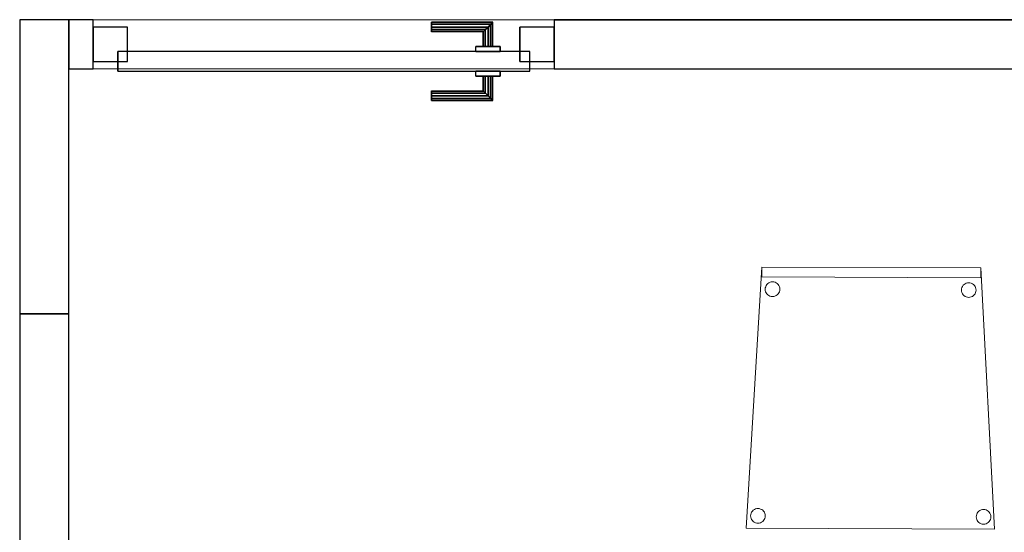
# Model space of a CAD drawing. Header units: metres. Extents: x 397.7 to 427.5, y 12.7 to 28.4.
# Tile 5 of 139: x 405.5 to 407.5, y 15.4 to 16.4. Entities that reach past the tile are written whole.
import ezdxf

# ---------------------------------------------------------------- set-up
doc = ezdxf.new("R2010")
doc.units = ezdxf.units.M
doc.layers.add('01_CARPINTERIA', color=5, linetype='Continuous', lineweight=25, true_color=0x0000ff)
for name, color, linetype, lineweight in [('02_MOBILIARIO', 7, 'Continuous', 18), ('A-DETL-____-MBND', 7, 'Continuous', 18), ('A-GENM-____-OTLN', 7, 'Continuous', 18), ('A-WALL-____-MCUT', 7, 'Continuous', 25), ('A-WALL-____-OTLN', 7, 'Continuous', 25)]:
    doc.layers.add(name, color=color, linetype=linetype, lineweight=lineweight)

# ---------------------------------------------------------------- blocks, each defined once
blk = doc.blocks.new('Family - Cadira confident_P2-152712-05_CLI_AIGUA_P2')
at = {"layer": 'A-DETL-____-MBND', "color": 253, "true_color": 0xaaaaaa}
for p, q in [((0, 0.0022), (0.0323, 0.5347)), ((0.0323, 0.5347), (0, 0.0022)), ((0.0322, 0.5147), (0.0323, 0.5347)), ((0.0323, 0.5347), (0.0322, 0.5147)), ((0.0323, 0.5347), (0.4788, 0.5327)), ((0.4788, 0.5327), (0.0323, 0.5347)), ((0.0323, 0.5347), (0.4788, 0.5327)), ((0.4788, 0.5327), (0.0323, 0.5347)), ((0.4788, 0.5327), (0.4787, 0.5127)), ((0.4787, 0.5127), (0.4788, 0.5327)), ((0.4788, 0.5327), (0.5065, 0)), ((0.5065, 0), (0.4788, 0.5327)), ((0.4787, 0.5127), (0.0322, 0.5147)), ((0.0322, 0.5147), (0.4787, 0.5127)), ((0.0444, 0.501), (0.0466, 0.5024)), ((0.0466, 0.5024), (0.0444, 0.501)), ((0.0466, 0.5024), (0.0489, 0.5035)), ((0.0489, 0.5035), (0.0466, 0.5024)), ((0.0489, 0.5035), (0.0515, 0.5042)), ((0.0515, 0.5042), (0.0489, 0.5035)), ((0.0515, 0.5042), (0.054, 0.5044)), ((0.054, 0.5044), (0.0515, 0.5042)), ((0.054, 0.5044), (0.0566, 0.5042)), ((0.0566, 0.5042), (0.054, 0.5044)), ((0.0566, 0.5042), (0.0592, 0.5035)), ((0.0592, 0.5035), (0.0566, 0.5042)), ((0.0592, 0.5035), (0.0615, 0.5024)), ((0.0615, 0.5024), (0.0592, 0.5035)), ((0.0615, 0.5024), (0.0636, 0.5009)), ((0.0636, 0.5009), (0.0615, 0.5024)), ((0.4489, 0.5018), (0.4514, 0.5025)), ((0.4514, 0.5025), (0.4489, 0.5018)), ((0.4514, 0.5025), (0.454, 0.5027)), ((0.454, 0.5027), (0.4514, 0.5025)), ((0.454, 0.5027), (0.4566, 0.5024)), ((0.4566, 0.5024), (0.454, 0.5027)), ((0.4566, 0.5024), (0.4591, 0.5018)), ((0.4591, 0.5018), (0.4566, 0.5024)), ((0.039, 0.4895), (0.0393, 0.4921)), ((0.0393, 0.4921), (0.039, 0.4895)), ((0.0393, 0.4869), (0.039, 0.4895)), ((0.039, 0.4895), (0.0393, 0.4869)), ((0.0393, 0.4921), (0.04, 0.4946)), ((0.04, 0.4946), (0.0393, 0.4921)), ((0.0399, 0.4844), (0.0393, 0.4869)), ((0.0393, 0.4869), (0.0399, 0.4844)), ((0.041, 0.4821), (0.0399, 0.4844)), ((0.0399, 0.4844), (0.041, 0.4821)), ((0.04, 0.4946), (0.0411, 0.497)), ((0.0411, 0.497), (0.04, 0.4946)), ((0.0425, 0.4799), (0.041, 0.4821)), ((0.041, 0.4821), (0.0425, 0.4799)), ((0.0411, 0.497), (0.0426, 0.4991)), ((0.0426, 0.4991), (0.0411, 0.497)), ((0.0426, 0.4991), (0.0444, 0.501)), ((0.0444, 0.501), (0.0426, 0.4991)), ((0.0636, 0.5009), (0.0655, 0.499)), ((0.0655, 0.499), (0.0636, 0.5009)), ((0.0669, 0.4819), (0.0654, 0.4798)), ((0.0654, 0.4798), (0.0669, 0.4819)), ((0.0655, 0.499), (0.067, 0.4969)), ((0.067, 0.4969), (0.0655, 0.499)), ((0.068, 0.4843), (0.0669, 0.4819)), ((0.0669, 0.4819), (0.068, 0.4843)), ((0.067, 0.4969), (0.068, 0.4945)), ((0.068, 0.4945), (0.067, 0.4969)), ((0.068, 0.4945), (0.0687, 0.492)), ((0.0687, 0.492), (0.068, 0.4945)), ((0.0687, 0.4868), (0.068, 0.4843)), ((0.068, 0.4843), (0.0687, 0.4868)), ((0.0687, 0.492), (0.0689, 0.4894)), ((0.0689, 0.4894), (0.0687, 0.492)), ((0.0689, 0.4894), (0.0687, 0.4868)), ((0.0687, 0.4868), (0.0689, 0.4894)), ((0.439, 0.4878), (0.4393, 0.4904)), ((0.4393, 0.4904), (0.439, 0.4878)), ((0.4393, 0.4852), (0.439, 0.4878)), ((0.439, 0.4878), (0.4393, 0.4852)), ((0.4393, 0.4904), (0.44, 0.4929)), ((0.44, 0.4929), (0.4393, 0.4904)), ((0.4399, 0.4827), (0.4393, 0.4852)), ((0.4393, 0.4852), (0.4399, 0.4827)), ((0.441, 0.4803), (0.4399, 0.4827)), ((0.4399, 0.4827), (0.441, 0.4803)), ((0.44, 0.4929), (0.4411, 0.4953)), ((0.4411, 0.4953), (0.44, 0.4929)), ((0.4411, 0.4953), (0.4426, 0.4974)), ((0.4426, 0.4974), (0.4411, 0.4953)), ((0.4426, 0.4974), (0.4444, 0.4992)), ((0.4444, 0.4992), (0.4426, 0.4974)), ((0.4444, 0.4992), (0.4466, 0.5007)), ((0.4466, 0.5007), (0.4444, 0.4992)), ((0.4466, 0.5007), (0.4489, 0.5018)), ((0.4489, 0.5018), (0.4466, 0.5007)), ((0.4591, 0.5018), (0.4615, 0.5006)), ((0.4615, 0.5006), (0.4591, 0.5018)), ((0.4615, 0.5006), (0.4636, 0.4991)), ((0.4636, 0.4991), (0.4615, 0.5006)), ((0.4636, 0.4991), (0.4655, 0.4973)), ((0.4655, 0.4973), (0.4636, 0.4991)), ((0.4655, 0.4973), (0.4669, 0.4951)), ((0.4669, 0.4951), (0.4655, 0.4973)), ((0.4669, 0.4951), (0.468, 0.4928)), ((0.468, 0.4928), (0.4669, 0.4951)), ((0.468, 0.4826), (0.4669, 0.4802)), ((0.4669, 0.4802), (0.468, 0.4826)), ((0.468, 0.4928), (0.4687, 0.4903)), ((0.4687, 0.4903), (0.468, 0.4928)), ((0.4687, 0.4851), (0.468, 0.4826)), ((0.468, 0.4826), (0.4687, 0.4851)), ((0.4687, 0.4903), (0.4689, 0.4877)), ((0.4689, 0.4877), (0.4687, 0.4903)), ((0.4689, 0.4877), (0.4687, 0.4851)), ((0.4687, 0.4851), (0.4689, 0.4877)), ((0.0443, 0.4781), (0.0425, 0.4799)), ((0.0425, 0.4799), (0.0443, 0.4781)), ((0.0465, 0.4766), (0.0443, 0.4781)), ((0.0443, 0.4781), (0.0465, 0.4766)), ((0.0488, 0.4755), (0.0465, 0.4766)), ((0.0465, 0.4766), (0.0488, 0.4755)), ((0.0513, 0.4748), (0.0488, 0.4755)), ((0.0488, 0.4755), (0.0513, 0.4748)), ((0.0539, 0.4745), (0.0513, 0.4748)), ((0.0513, 0.4748), (0.0539, 0.4745)), ((0.0565, 0.4748), (0.0539, 0.4745)), ((0.0539, 0.4745), (0.0565, 0.4748)), ((0.059, 0.4754), (0.0565, 0.4748)), ((0.0565, 0.4748), (0.059, 0.4754)), ((0.0614, 0.4765), (0.059, 0.4754)), ((0.059, 0.4754), (0.0614, 0.4765)), ((0.0635, 0.478), (0.0614, 0.4765)), ((0.0614, 0.4765), (0.0635, 0.478)), ((0.0654, 0.4798), (0.0635, 0.478)), ((0.0635, 0.478), (0.0654, 0.4798)), ((0.4425, 0.4782), (0.441, 0.4803)), ((0.441, 0.4803), (0.4425, 0.4782)), ((0.4443, 0.4763), (0.4425, 0.4782)), ((0.4425, 0.4782), (0.4443, 0.4763)), ((0.4465, 0.4748), (0.4443, 0.4763)), ((0.4443, 0.4763), (0.4465, 0.4748)), ((0.4488, 0.4737), (0.4465, 0.4748)), ((0.4465, 0.4748), (0.4488, 0.4737)), ((0.4513, 0.473), (0.4488, 0.4737)), ((0.4488, 0.4737), (0.4513, 0.473)), ((0.4539, 0.4728), (0.4513, 0.473)), ((0.4513, 0.473), (0.4539, 0.4728)), ((0.4565, 0.473), (0.4539, 0.4728)), ((0.4539, 0.4728), (0.4565, 0.473)), ((0.459, 0.4737), (0.4565, 0.473)), ((0.4565, 0.473), (0.459, 0.4737)), ((0.4614, 0.4748), (0.459, 0.4737)), ((0.459, 0.4737), (0.4614, 0.4748)), ((0.4635, 0.4763), (0.4614, 0.4748)), ((0.4614, 0.4748), (0.4635, 0.4763)), ((0.4654, 0.4781), (0.4635, 0.4763)), ((0.4635, 0.4763), (0.4654, 0.4781)), ((0.4669, 0.4802), (0.4654, 0.4781)), ((0.4654, 0.4781), (0.4669, 0.4802)), ((0.0148, 0.0387), (0.0169, 0.0402)), ((0.0169, 0.0402), (0.0148, 0.0387)), ((0.0169, 0.0402), (0.0193, 0.0413)), ((0.0193, 0.0413), (0.0169, 0.0402)), ((0.0193, 0.0413), (0.0218, 0.0419)), ((0.0218, 0.0419), (0.0193, 0.0413)), ((0.0218, 0.0419), (0.0244, 0.0421)), ((0.0244, 0.0421), (0.0218, 0.0419)), ((0.0244, 0.0421), (0.027, 0.0419)), ((0.027, 0.0419), (0.0244, 0.0421)), ((0.027, 0.0419), (0.0295, 0.0412)), ((0.0295, 0.0412), (0.027, 0.0419)), ((0.0295, 0.0412), (0.0319, 0.0401)), ((0.0319, 0.0401), (0.0295, 0.0412)), ((0.0094, 0.0273), (0.0096, 0.0298)), ((0.0096, 0.0298), (0.0094, 0.0273)), ((0.0096, 0.0247), (0.0094, 0.0273)), ((0.0094, 0.0273), (0.0096, 0.0247)), ((0.0096, 0.0298), (0.0103, 0.0324)), ((0.0103, 0.0324), (0.0096, 0.0298)), ((0.0103, 0.0221), (0.0096, 0.0247)), ((0.0096, 0.0247), (0.0103, 0.0221)), ((0.0103, 0.0324), (0.0114, 0.0347)), ((0.0114, 0.0347), (0.0103, 0.0324)), ((0.0114, 0.0198), (0.0103, 0.0221)), ((0.0103, 0.0221), (0.0114, 0.0198)), ((0.0114, 0.0347), (0.0129, 0.0368)), ((0.0129, 0.0368), (0.0114, 0.0347)), ((0.0129, 0.0368), (0.0148, 0.0387)), ((0.0148, 0.0387), (0.0129, 0.0368)), ((0.0319, 0.0401), (0.034, 0.0386)), ((0.034, 0.0386), (0.0319, 0.0401)), ((0.034, 0.0386), (0.0358, 0.0367)), ((0.0358, 0.0367), (0.034, 0.0386)), ((0.0358, 0.0367), (0.0373, 0.0346)), ((0.0373, 0.0346), (0.0358, 0.0367)), ((0.0383, 0.022), (0.0372, 0.0197)), ((0.0372, 0.0197), (0.0383, 0.022)), ((0.0373, 0.0346), (0.0384, 0.0322)), ((0.0384, 0.0322), (0.0373, 0.0346)), ((0.039, 0.0245), (0.0383, 0.022)), ((0.0383, 0.022), (0.039, 0.0245)), ((0.0384, 0.0322), (0.0391, 0.0297)), ((0.0391, 0.0297), (0.0384, 0.0322)), ((0.0393, 0.0271), (0.039, 0.0245)), ((0.039, 0.0245), (0.0393, 0.0271)), ((0.0391, 0.0297), (0.0393, 0.0271)), ((0.0393, 0.0271), (0.0391, 0.0297)), ((0.4694, 0.0253), (0.4696, 0.0279)), ((0.4696, 0.0279), (0.4694, 0.0253)), ((0.4696, 0.0227), (0.4694, 0.0253)), ((0.4694, 0.0253), (0.4696, 0.0227)), ((0.4696, 0.0279), (0.4703, 0.0304)), ((0.4703, 0.0304), (0.4696, 0.0279)), ((0.4703, 0.0201), (0.4696, 0.0227)), ((0.4696, 0.0227), (0.4703, 0.0201)), ((0.4703, 0.0304), (0.4714, 0.0327)), ((0.4714, 0.0327), (0.4703, 0.0304)), ((0.4714, 0.0178), (0.4703, 0.0201)), ((0.4703, 0.0201), (0.4714, 0.0178)), ((0.4714, 0.0327), (0.4729, 0.0348)), ((0.4729, 0.0348), (0.4714, 0.0327)), ((0.4729, 0.0348), (0.4748, 0.0367)), ((0.4748, 0.0367), (0.4729, 0.0348)), ((0.4748, 0.0367), (0.4769, 0.0382)), ((0.4769, 0.0382), (0.4748, 0.0367)), ((0.4769, 0.0382), (0.4793, 0.0393)), ((0.4793, 0.0393), (0.4769, 0.0382)), ((0.4793, 0.0393), (0.4818, 0.0399)), ((0.4818, 0.0399), (0.4793, 0.0393)), ((0.4818, 0.0399), (0.4844, 0.0401)), ((0.4844, 0.0401), (0.4818, 0.0399)), ((0.4844, 0.0401), (0.487, 0.0399)), ((0.487, 0.0399), (0.4844, 0.0401)), ((0.487, 0.0399), (0.4895, 0.0392)), ((0.4895, 0.0392), (0.487, 0.0399)), ((0.4895, 0.0392), (0.4919, 0.0381)), ((0.4919, 0.0381), (0.4895, 0.0392)), ((0.4919, 0.0381), (0.494, 0.0366)), ((0.494, 0.0366), (0.4919, 0.0381)), ((0.494, 0.0366), (0.4958, 0.0347)), ((0.4958, 0.0347), (0.494, 0.0366)), ((0.4958, 0.0347), (0.4973, 0.0326)), ((0.4973, 0.0326), (0.4958, 0.0347)), ((0.4973, 0.0326), (0.4984, 0.0302)), ((0.4984, 0.0302), (0.4973, 0.0326)), ((0.499, 0.0225), (0.4983, 0.02)), ((0.4983, 0.02), (0.499, 0.0225)), ((0.4984, 0.0302), (0.4991, 0.0277)), ((0.4991, 0.0277), (0.4984, 0.0302)), ((0.4993, 0.0251), (0.499, 0.0225)), ((0.499, 0.0225), (0.4993, 0.0251)), ((0.4991, 0.0277), (0.4993, 0.0251)), ((0.4993, 0.0251), (0.4991, 0.0277)), ((0.5065, 0), (0, 0.0022)), ((0, 0.0022), (0.5065, 0)), ((0.0128, 0.0176), (0.0114, 0.0198)), ((0.0114, 0.0198), (0.0128, 0.0176)), ((0.0147, 0.0158), (0.0128, 0.0176)), ((0.0128, 0.0176), (0.0147, 0.0158)), ((0.0168, 0.0143), (0.0147, 0.0158)), ((0.0147, 0.0158), (0.0168, 0.0143)), ((0.0192, 0.0132), (0.0168, 0.0143)), ((0.0168, 0.0143), (0.0192, 0.0132)), ((0.0217, 0.0125), (0.0192, 0.0132)), ((0.0192, 0.0132), (0.0217, 0.0125)), ((0.0243, 0.0123), (0.0217, 0.0125)), ((0.0217, 0.0125), (0.0243, 0.0123)), ((0.0269, 0.0125), (0.0243, 0.0123)), ((0.0243, 0.0123), (0.0269, 0.0125)), ((0.0294, 0.0131), (0.0269, 0.0125)), ((0.0269, 0.0125), (0.0294, 0.0131)), ((0.0317, 0.0142), (0.0294, 0.0131)), ((0.0294, 0.0131), (0.0317, 0.0142)), ((0.0339, 0.0157), (0.0317, 0.0142)), ((0.0317, 0.0142), (0.0339, 0.0157)), ((0.0357, 0.0175), (0.0339, 0.0157)), ((0.0339, 0.0157), (0.0357, 0.0175)), ((0.0372, 0.0197), (0.0357, 0.0175)), ((0.0357, 0.0175), (0.0372, 0.0197)), ((0.4728, 0.0156), (0.4714, 0.0178)), ((0.4714, 0.0178), (0.4728, 0.0156)), ((0.4747, 0.0138), (0.4728, 0.0156)), ((0.4728, 0.0156), (0.4747, 0.0138)), ((0.4768, 0.0123), (0.4747, 0.0138)), ((0.4747, 0.0138), (0.4768, 0.0123)), ((0.4792, 0.0112), (0.4768, 0.0123)), ((0.4768, 0.0123), (0.4792, 0.0112)), ((0.4817, 0.0105), (0.4792, 0.0112)), ((0.4792, 0.0112), (0.4817, 0.0105)), ((0.4843, 0.0103), (0.4817, 0.0105)), ((0.4817, 0.0105), (0.4843, 0.0103)), ((0.4869, 0.0105), (0.4843, 0.0103)), ((0.4843, 0.0103), (0.4869, 0.0105)), ((0.4894, 0.0111), (0.4869, 0.0105)), ((0.4869, 0.0105), (0.4894, 0.0111)), ((0.4917, 0.0122), (0.4894, 0.0111)), ((0.4894, 0.0111), (0.4917, 0.0122)), ((0.4939, 0.0137), (0.4917, 0.0122)), ((0.4917, 0.0122), (0.4939, 0.0137)), ((0.4957, 0.0155), (0.4939, 0.0137)), ((0.4939, 0.0137), (0.4957, 0.0155)), ((0.4972, 0.0177), (0.4957, 0.0155)), ((0.4957, 0.0155), (0.4972, 0.0177)), ((0.4983, 0.02), (0.4972, 0.0177)), ((0.4972, 0.0177), (0.4983, 0.02))]:
    blk.add_line(p, q, dxfattribs=at)
blk = doc.blocks.new('Family - Mampara P2-152874-05_CLI_AIGUA_P2')
at = {"layer": 'A-WALL-____-MCUT', "color": 253, "true_color": 0xaaaaaa}
for p, q in [((8.3078, 0.1), (6.4478, 0.1)), ((8.3078, 0), (8.3078, 0.1)), ((9.2478, 0.1), (9.2478, 0)), ((9.2978, 0.1), (9.2478, 0.1)), ((9.2978, 0), (9.2978, 0.1)), ((4.1378, 0), (8.3078, 0)), ((9.2478, 0), (9.2978, 0))]:
    blk.add_line(p, q, dxfattribs=at)
at = {"layer": 'A-WALL-____-OTLN', "color": 253, "true_color": 0xaaaaaa}
for p, q in [((8.3078, 0.1), (6.4478, 0.1)), ((8.3078, 0), (8.3078, 0.1)), ((9.2978, 0.1), (9.2478, 0.1)), ((9.2478, 0.1), (9.2478, 0)), ((9.2978, 0), (9.2978, 0.1)), ((8.3078, 0), (4.1378, 0)), ((9.2478, 0), (9.2978, 0))]:
    blk.add_line(p, q, dxfattribs=at)
at = {"layer": 'A-WALL-____-OTLN', "color": 253, "lineweight": 18, "true_color": 0xaaaaaa}
blk.add_line((0, 0), (9.2978, 0), dxfattribs=at)
blk = doc.blocks.new('Family - Vano puerta-152876-05_CLI_AIGUA_P2')
at = {"layer": 'A-GENM-____-OTLN', "color": 253, "true_color": 0xaaaaaa}
for p, q in [((406.5893, 16.4186), (405.6493, 16.4186)), ((405.6493, 16.4186), (405.6493, 16.3186)), ((405.6493, 16.4186), (406.5893, 16.4186)), ((405.6493, 16.3186), (405.6493, 16.4186)), ((406.5893, 16.3186), (406.5893, 16.4186)), ((406.5893, 16.3186), (406.5893, 16.4186)), ((405.6493, 16.3186), (406.5893, 16.3186)), ((406.5893, 16.3186), (405.6493, 16.3186))]:
    blk.add_line(p, q, dxfattribs=at)
blk = doc.blocks.new('Family - LONDR55-XX_ZZ-ARQ-CAA-M3D-Londres55-153070-05_CLI_AIGUA_P2')
at = {"layer": '01_CARPINTERIA', "color": 161, "true_color": 0xaaaaff}
for p, q in [((0.1263, 0.1487), (0.125, 0.15)), ((0.125, 0.15), (0.125, 0.1)), ((0.125, 0.15), (0.1263, 0.1487)), ((0.25, 0.15), (0.125, 0.15)), ((0.13, 0.145), (0.1263, 0.1487)), ((0.1263, 0.1487), (0.1263, 0.1)), ((0.1263, 0.1487), (0.1263, 0.1)), ((0.1263, 0.1487), (0.13, 0.145)), ((0.25, 0.1487), (0.1263, 0.1487)), ((0.25, 0.1487), (0.1263, 0.1487)), ((0.135, 0.14), (0.13, 0.145)), ((0.13, 0.145), (0.13, 0.1)), ((0.13, 0.145), (0.13, 0.1)), ((0.13, 0.145), (0.135, 0.14)), ((0.25, 0.145), (0.13, 0.145)), ((0.25, 0.145), (0.13, 0.145)), ((0.25, 0.1487), (0.25, 0.15)), ((0.25, 0.15), (0.25, 0.1487)), ((0.25, 0.145), (0.25, 0.1487)), ((0.25, 0.1487), (0.25, 0.145)), ((0.25, 0.145), (0.25, 0.14)), ((0.25, 0.14), (0.25, 0.145)), ((0.135, 0.1), (0.135, 0.14)), ((0.135, 0.14), (0.135, 0.1)), ((0.135, 0.14), (0.14, 0.135)), ((0.14, 0.135), (0.135, 0.14)), ((0.135, 0.14), (0.25, 0.14)), ((0.25, 0.14), (0.135, 0.14)), ((0.14, 0.135), (0.14, 0.1)), ((0.14, 0.135), (0.1437, 0.1313)), ((0.1437, 0.1313), (0.14, 0.135)), ((0.14, 0.135), (0.14, 0.1)), ((0.25, 0.135), (0.14, 0.135)), ((0.25, 0.135), (0.14, 0.135)), ((0.1437, 0.1313), (0.1437, 0.1)), ((0.1437, 0.1313), (0.145, 0.13)), ((0.145, 0.13), (0.1437, 0.1313)), ((0.1437, 0.1313), (0.1437, 0.1)), ((0.25, 0.1313), (0.1437, 0.1313)), ((0.25, 0.1313), (0.1437, 0.1313)), ((0.145, 0.13), (0.145, 0.1)), ((0.25, 0.13), (0.145, 0.13)), ((0.25, 0.14), (0.25, 0.135)), ((0.25, 0.135), (0.25, 0.14)), ((0.25, 0.135), (0.25, 0.1313)), ((0.25, 0.1313), (0.25, 0.135)), ((0.25, 0.1313), (0.25, 0.13)), ((0.25, 0.13), (0.25, 0.1313)), ((0.89, 0.09), (0.05, 0.09)), ((0.05, 0.09), (0.05, 0.05)), ((0.89, 0.09), (0.05, 0.09)), ((0.05, 0.09), (0.05, 0.05)), ((0.16, 0.1), (0.11, 0.1)), ((0.11, 0.1), (0.16, 0.1)), ((0.11, 0.1), (0.11, 0.09)), ((0.11, 0.09), (0.11, 0.1)), ((0.16, 0.09), (0.11, 0.09)), ((0.11, 0.09), (0.16, 0.09)), ((0.1263, 0.1), (0.125, 0.1)), ((0.125, 0.1), (0.1263, 0.1)), ((0.13, 0.1), (0.1263, 0.1)), ((0.1263, 0.1), (0.13, 0.1)), ((0.135, 0.1), (0.13, 0.1)), ((0.13, 0.1), (0.135, 0.1)), ((0.14, 0.1), (0.135, 0.1)), ((0.135, 0.1), (0.14, 0.1)), ((0.14, 0.1), (0.1437, 0.1)), ((0.1437, 0.1), (0.14, 0.1)), ((0.1437, 0.1), (0.145, 0.1)), ((0.145, 0.1), (0.1437, 0.1)), ((0.16, 0.1), (0.16, 0.09)), ((0.16, 0.1), (0.16, 0.09)), ((0.89, 0.05), (0.89, 0.09)), ((0.89, 0.09), (0.89, 0.05)), ((0.07, 0.07), (0, 0.07)), ((0, 0.07), (0, 0)), ((0.07, 0.07), (0, 0.07)), ((0, 0.07), (0, 0)), ((0.07, 0), (0.07, 0.07)), ((0.07, 0.07), (0.07, 0)), ((0.94, 0.07), (0.87, 0.07)), ((0.87, 0.07), (0.87, 0)), ((0.94, 0.07), (0.87, 0.07)), ((0.87, 0.07), (0.87, 0)), ((0.94, 0), (0.94, 0.07)), ((0.94, 0.07), (0.94, 0)), ((0.05, 0.05), (0.89, 0.05)), ((0.05, 0.05), (0.89, 0.05)), ((0.11, 0.05), (0.16, 0.05)), ((0.16, 0.05), (0.11, 0.05)), ((0.11, 0.05), (0.11, 0.04)), ((0.11, 0.04), (0.11, 0.05)), ((0.16, 0.05), (0.16, 0.04)), ((0.16, 0.05), (0.16, 0.04)), ((0.11, 0.04), (0.16, 0.04)), ((0.16, 0.04), (0.11, 0.04)), ((0.1263, 0.04), (0.125, 0.04)), ((0.125, 0.04), (0.1263, 0.04)), ((0.125, 0.04), (0.125, -0.01)), ((0.13, 0.04), (0.1263, 0.04)), ((0.1263, 0.04), (0.13, 0.04)), ((0.1263, 0.04), (0.1263, -0.0087)), ((0.1263, 0.04), (0.1263, -0.0087)), ((0.13, 0.04), (0.135, 0.04)), ((0.135, 0.04), (0.13, 0.04)), ((0.13, 0.04), (0.13, -0.005)), ((0.13, 0.04), (0.13, -0.005)), ((0.135, 0.04), (0.14, 0.04)), ((0.14, 0.04), (0.135, 0.04)), ((0.135, 0), (0.135, 0.04)), ((0.135, 0.04), (0.135, 0)), ((0.14, 0.04), (0.1437, 0.04)), ((0.1437, 0.04), (0.14, 0.04)), ((0.14, 0.04), (0.14, 0.005)), ((0.14, 0.04), (0.14, 0.005)), ((0.1437, 0.04), (0.145, 0.04)), ((0.145, 0.04), (0.1437, 0.04)), ((0.1437, 0.04), (0.1437, 0.0087)), ((0.1437, 0.04), (0.1437, 0.0087)), ((0.145, 0.04), (0.145, 0.01)), ((0, 0), (0.07, 0)), ((0, 0), (0.07, 0)), ((0.14, 0.005), (0.135, 0)), ((0.135, 0), (0.14, 0.005)), ((0.25, 0), (0.135, 0)), ((0.135, 0), (0.25, 0)), ((0.1437, 0.0087), (0.14, 0.005)), ((0.14, 0.005), (0.1437, 0.0087)), ((0.14, 0.005), (0.25, 0.005)), ((0.14, 0.005), (0.25, 0.005)), ((0.145, 0.01), (0.1437, 0.0087)), ((0.1437, 0.0087), (0.145, 0.01)), ((0.1437, 0.0087), (0.25, 0.0087)), ((0.1437, 0.0087), (0.25, 0.0087)), ((0.145, 0.01), (0.25, 0.01)), ((0.25, 0.0087), (0.25, 0.01)), ((0.25, 0.01), (0.25, 0.0087)), ((0.25, 0.005), (0.25, 0.0087)), ((0.25, 0.0087), (0.25, 0.005)), ((0.25, 0.005), (0.25, 0)), ((0.25, 0), (0.25, 0.005)), ((0.25, 0), (0.25, -0.005)), ((0.25, -0.005), (0.25, 0)), ((0.87, 0), (0.94, 0)), ((0.87, 0), (0.94, 0)), ((0.125, -0.01), (0.1263, -0.0087)), ((0.1263, -0.0087), (0.125, -0.01)), ((0.125, -0.01), (0.25, -0.01)), ((0.1263, -0.0087), (0.13, -0.005)), ((0.13, -0.005), (0.1263, -0.0087)), ((0.1263, -0.0087), (0.25, -0.0087)), ((0.1263, -0.0087), (0.25, -0.0087)), ((0.13, -0.005), (0.135, 0)), ((0.135, 0), (0.13, -0.005)), ((0.13, -0.005), (0.25, -0.005)), ((0.13, -0.005), (0.25, -0.005)), ((0.25, -0.005), (0.25, -0.0087)), ((0.25, -0.0087), (0.25, -0.005)), ((0.25, -0.0087), (0.25, -0.01)), ((0.25, -0.01), (0.25, -0.0087))]:
    blk.add_line(p, q, dxfattribs=at)
blk = doc.blocks.new('Family - Porta P2-153071-05_CLI_AIGUA_P2')
blk.add_blockref('Family - LONDR55-XX_ZZ-ARQ-CAA-M3D-Londres55-153070-05_CLI_AIGUA_P2', (0, 0))
blk = doc.blocks.new('Family - Mampara P2-153115-05_CLI_AIGUA_P2')
at = {"layer": 'A-WALL-____-MCUT', "color": 253, "true_color": 0xaaaaaa}
for p, q in [((0.6, 0.1), (0, 0.1)), ((0, 0.1), (0, 0)), ((0.6, 0), (0.6, 0.1)), ((0, 0), (0.6, 0))]:
    blk.add_line(p, q, dxfattribs=at)
at = {"layer": 'A-WALL-____-OTLN', "color": 253, "true_color": 0xaaaaaa}
for p, q in [((0.6, 0.1), (0, 0.1)), ((0, 0.1), (0, 0)), ((0.6, 0), (0.6, 0.1)), ((0, 0), (0.6, 0))]:
    blk.add_line(p, q, dxfattribs=at)
at = {"layer": 'A-WALL-____-OTLN', "color": 253, "lineweight": 18, "true_color": 0xaaaaaa}
blk.add_line((0, 0), (0.6, 0), dxfattribs=at)
blk = doc.blocks.new('Family - Evans P2-153206-05_CLI_AIGUA_P2')
at = {"layer": 'A-WALL-____-MCUT', "color": 253, "true_color": 0xaaaaaa}
for p, q in [((2.698, 0.1), (0, 0.1)), ((2.698, 0), (2.698, 0.1)), ((0, 0), (2.698, 0))]:
    blk.add_line(p, q, dxfattribs=at)
at = {"layer": 'A-WALL-____-OTLN', "color": 253, "true_color": 0xaaaaaa}
for p, q in [((2.698, 0.1), (0, 0.1)), ((2.698, 0), (2.698, 0.1)), ((0, 0), (2.698, 0))]:
    blk.add_line(p, q, dxfattribs=at)
at = {"layer": 'A-WALL-____-OTLN', "color": 253, "lineweight": 18, "true_color": 0xaaaaaa}
blk.add_line((0, 0), (2.698, 0), dxfattribs=at)
blk = doc.blocks.new('LONDR55-XX_ZZ-ARQ-CAA-M3D-Londres55_ifc-1-05_CLI_AIGUA_P2')
at = {"layer": '01_CARPINTERIA', "color": 253, "lineweight": 18, "true_color": 0xaaaaaa, "rotation": 180}
blk.add_blockref('Family - Porta P2-153071-05_CLI_AIGUA_P2', (406.5893, 16.4036), dxfattribs=at)
at = {"layer": '02_MOBILIARIO', "color": 253, "lineweight": 18, "true_color": 0xaaaaaa}
blk.add_blockref('Family - Cadira confident_P2-152712-05_CLI_AIGUA_P2', (406.9804, 15.3795), dxfattribs=at)
at = {"layer": 'A-GENM-____-OTLN', "color": 253, "lineweight": 18, "true_color": 0xaaaaaa}
blk.add_blockref('Family - Vano puerta-152876-05_CLI_AIGUA_P2', (0, 0), dxfattribs=at)
at = {"layer": 'A-WALL-____-OTLN', "color": 253, "lineweight": 18, "true_color": 0xaaaaaa}
for name, p, rotation in [('Family - Mampara P2-153115-05_CLI_AIGUA_P2', (405.5993, 15.8186), 90), ('Family - Mampara P2-152874-05_CLI_AIGUA_P2', (414.8971, 16.4186), 180), ('Family - Evans P2-153206-05_CLI_AIGUA_P2', (405.5993, 13.1206), 90)]:
    blk.add_blockref(name, p, dxfattribs=dict(at, rotation=rotation))

msp = doc.modelspace()

# ---------------------------------------------------------------- block references
at = {"lineweight": 5}
msp.add_blockref('LONDR55-XX_ZZ-ARQ-CAA-M3D-Londres55_ifc-1-05_CLI_AIGUA_P2', (0, 0), dxfattribs=at)

doc.saveas('drawing.dxf')
